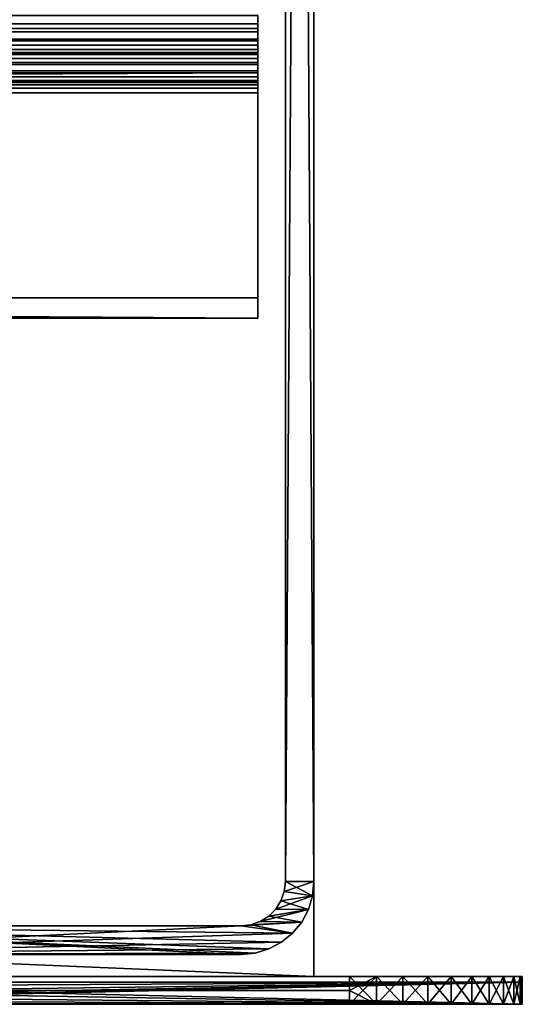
# Model space of a CAD drawing. Header units: inches. Extents: x -23.4 to 23.4, y -0.1 to 14.
# Tile 106 of 110: x 22.868 to 23.413, y 0 to 1.067. Entities that reach past the tile are written whole.
import ezdxf

# ---------------------------------------------------------------- set-up
doc = ezdxf.new("R2010")
doc.units = ezdxf.units.IN
doc.header["$LTSCALE"] = 65.185185
doc.header["$MEASUREMENT"] = 0
for name, color, linetype in [('1', 7, 'CONTINUOUS'), ('100', 7, 'CONTINUOUS'), ('107', 7, 'CONTINUOUS'), ('108', 7, 'CONTINUOUS'), ('109', 7, 'CONTINUOUS'), ('13', 7, 'CONTINUOUS'), ('16', 7, 'CONTINUOUS'), ('17', 7, 'CONTINUOUS'), ('18', 7, 'CONTINUOUS'), ('2', 7, 'CONTINUOUS'), ('206', 7, 'CONTINUOUS'), ('207', 7, 'CONTINUOUS'), ('208', 7, 'CONTINUOUS'), ('209', 7, 'CONTINUOUS'), ('210', 7, 'CONTINUOUS'), ('211', 7, 'CONTINUOUS'), ('217', 7, 'CONTINUOUS'), ('219', 7, 'CONTINUOUS'), ('220', 7, 'CONTINUOUS'), ('221', 7, 'CONTINUOUS'), ('68', 7, 'CONTINUOUS'), ('69', 7, 'CONTINUOUS'), ('7', 7, 'CONTINUOUS'), ('70', 7, 'CONTINUOUS'), ('71', 7, 'CONTINUOUS'), ('75', 7, 'CONTINUOUS'), ('79', 7, 'CONTINUOUS'), ('8', 7, 'CONTINUOUS'), ('80', 7, 'CONTINUOUS'), ('81', 7, 'CONTINUOUS'), ('84', 7, 'CONTINUOUS'), ('87', 7, 'CONTINUOUS'), ('96', 7, 'CONTINUOUS')]:
    doc.layers.add(name, color=color, linetype=linetype)

msp = doc.modelspace()

# ---------------------------------------------------------------- linework, layer by layer
at = {"layer": '1', "color": 7, "linetype": 'Continuous'}
for points in [[(23.1085, 0.054, 14.493), (22.4705, 0.054, 14.493), (22.4705, 0.054, 0.031), (23.1085, 0.054, 14.493)], [(23.1085, 0.054, 0.031), (23.1085, 0.054, 14.493), (22.4705, 0.054, 0.031), (23.1085, 0.054, 0.031)]]:
    msp.add_3dface(points, dxfattribs=at)
at = {"layer": '100', "color": 7, "linetype": 'Continuous'}
for points in [[(22.3845, 0.024, 14.565), (23.4135, 0.024, 14.565), (23.4135, 0.024, 0.031), (22.3845, 0.024, 14.565)], [(22.3845, 0.024, 14.565), (23.4135, 0.024, 0.031), (22.3845, 0.024, 0.031), (22.3845, 0.024, 14.565)]]:
    msp.add_3dface(points, dxfattribs=at)
at = {"layer": '107', "color": 7, "linetype": 'Continuous'}
for points in [[(22.3407, 0.0182, 14.565), (22.3501, 0.0104, 14.565), (23.4135, 0.024, 14.565), (22.3407, 0.0182, 14.565)], [(22.3845, 0.024, 14.565), (22.3407, 0.0182, 14.565), (23.4135, 0.024, 14.565), (22.3845, 0.024, 14.565)], [(22.3501, 0.0104, 14.565), (22.3608, 0.0047, 14.565), (23.4135, 0.024, 14.565), (22.3501, 0.0104, 14.565)], [(22.3608, 0.0047, 14.565), (22.3724, 0.0012, 14.565), (23.4135, 0.024, 14.565), (22.3608, 0.0047, 14.565)], [(22.3724, 0.0012, 14.565), (22.3845, 0, 14.565), (23.4135, 0.024, 14.565), (22.3724, 0.0012, 14.565)], [(22.3845, 0, 14.565), (23.4135, 0, 14.565), (23.4135, 0.024, 14.565), (22.3845, 0, 14.565)]]:
    msp.add_3dface(points, dxfattribs=at)
at = {"layer": '108', "color": 7, "linetype": 'Continuous'}
for points in [[(23.4135, 0, 14.565), (23.4135, 0, 0.031), (23.4135, 0.024, 14.565), (23.4135, 0, 14.565)], [(23.4135, 0.024, 14.565), (23.4135, 0, 0.031), (23.4135, 0.024, 0.031), (23.4135, 0.024, 14.565)]]:
    msp.add_3dface(points, dxfattribs=at)
at = {"layer": '109', "color": 7, "linetype": 'Continuous'}
for points in [[(23.4135, 0, 0.031), (22.3407, 0.0182, 0.031), (22.3845, 0.024, 0.031), (23.4135, 0, 0.031)], [(23.4135, 0.024, 0.031), (23.4135, 0, 0.031), (22.3845, 0.024, 0.031), (23.4135, 0.024, 0.031)], [(23.4135, 0, 0.031), (22.3501, 0.0104, 0.031), (22.3407, 0.0182, 0.031), (23.4135, 0, 0.031)], [(23.4135, 0, 0.031), (22.3608, 0.0047, 0.031), (22.3501, 0.0104, 0.031), (23.4135, 0, 0.031)], [(23.4135, 0, 0.031), (22.3724, 0.0012, 0.031), (22.3608, 0.0047, 0.031), (23.4135, 0, 0.031)], [(23.4135, 0, 0.031), (22.3845, 0, 0.031), (22.3724, 0.0012, 0.031), (23.4135, 0, 0.031)]]:
    msp.add_3dface(points, dxfattribs=at)
at = {"layer": '13', "color": 7, "linetype": 'Continuous'}
for points in [[(23.1875, 0.133, 0.031), (23.1875, 0.133, 14.493), (23.186, 0.1176, 14.493), (23.1875, 0.133, 0.031)], [(23.186, 0.1176, 0.031), (23.1875, 0.133, 0.031), (23.186, 0.1176, 14.493), (23.186, 0.1176, 0.031)], [(23.1815, 0.1028, 0.031), (23.186, 0.1176, 0.031), (23.1815, 0.1028, 14.493), (23.1815, 0.1028, 0.031)], [(23.1815, 0.1028, 14.493), (23.186, 0.1176, 0.031), (23.186, 0.1176, 14.493), (23.1815, 0.1028, 14.493)], [(23.1742, 0.0891, 0.031), (23.1815, 0.1028, 0.031), (23.1742, 0.0891, 14.493), (23.1742, 0.0891, 0.031)], [(23.1742, 0.0891, 14.493), (23.1815, 0.1028, 0.031), (23.1815, 0.1028, 14.493), (23.1742, 0.0891, 14.493)], [(23.1644, 0.0771, 0.031), (23.1742, 0.0891, 0.031), (23.1644, 0.0771, 14.493), (23.1644, 0.0771, 0.031)], [(23.1644, 0.0771, 14.493), (23.1742, 0.0891, 0.031), (23.1742, 0.0891, 14.493), (23.1644, 0.0771, 14.493)], [(23.1524, 0.0673, 0.031), (23.1644, 0.0771, 0.031), (23.1524, 0.0673, 14.493), (23.1524, 0.0673, 0.031)], [(23.1524, 0.0673, 14.493), (23.1644, 0.0771, 0.031), (23.1644, 0.0771, 14.493), (23.1524, 0.0673, 14.493)], [(23.1387, 0.06, 0.031), (23.1524, 0.0673, 0.031), (23.1387, 0.06, 14.493), (23.1387, 0.06, 0.031)], [(23.1387, 0.06, 14.493), (23.1524, 0.0673, 0.031), (23.1524, 0.0673, 14.493), (23.1387, 0.06, 14.493)], [(23.1085, 0.054, 14.493), (23.1085, 0.054, 0.031), (23.1239, 0.0555, 0.031), (23.1085, 0.054, 14.493)], [(23.1085, 0.054, 14.493), (23.1239, 0.0555, 0.031), (23.1239, 0.0555, 14.493), (23.1085, 0.054, 14.493)], [(23.1239, 0.0555, 0.031), (23.1387, 0.06, 0.031), (23.1239, 0.0555, 14.493), (23.1239, 0.0555, 0.031)], [(23.1239, 0.0555, 14.493), (23.1387, 0.06, 0.031), (23.1387, 0.06, 14.493), (23.1239, 0.0555, 14.493)]]:
    msp.add_3dface(points, dxfattribs=at)
at = {"layer": '16', "color": 7, "linetype": 'Continuous'}
for points in [[(23.1565, 0.133, 0.031), (23.1553, 0.1223, 0.031), (23.1565, 0.133, 14.493), (23.1565, 0.133, 0.031)], [(23.1565, 0.133, 14.493), (23.1553, 0.1223, 0.031), (23.1553, 0.1223, 14.493), (23.1565, 0.133, 14.493)], [(23.1553, 0.1223, 0.031), (23.1517, 0.1122, 0.031), (23.1553, 0.1223, 14.493), (23.1553, 0.1223, 0.031)], [(23.1553, 0.1223, 14.493), (23.1517, 0.1122, 0.031), (23.1517, 0.1122, 14.493), (23.1553, 0.1223, 14.493)], [(23.1517, 0.1122, 0.031), (23.146, 0.1031, 0.031), (23.1517, 0.1122, 14.493), (23.1517, 0.1122, 0.031)], [(23.1517, 0.1122, 14.493), (23.146, 0.1031, 0.031), (23.146, 0.1031, 14.493), (23.1517, 0.1122, 14.493)], [(23.146, 0.1031, 0.031), (23.1384, 0.0955, 0.031), (23.146, 0.1031, 14.493), (23.146, 0.1031, 0.031)], [(23.146, 0.1031, 14.493), (23.1384, 0.0955, 0.031), (23.1384, 0.0955, 14.493), (23.146, 0.1031, 14.493)], [(23.1192, 0.0862, 0.031), (23.1085, 0.085, 0.031), (23.1192, 0.0862, 14.493), (23.1192, 0.0862, 0.031)], [(23.1085, 0.085, 0.031), (23.1085, 0.085, 14.493), (23.1192, 0.0862, 14.493), (23.1085, 0.085, 0.031)], [(23.1293, 0.0898, 0.031), (23.1192, 0.0862, 0.031), (23.1293, 0.0898, 14.493), (23.1293, 0.0898, 0.031)], [(23.1293, 0.0898, 14.493), (23.1192, 0.0862, 0.031), (23.1192, 0.0862, 14.493), (23.1293, 0.0898, 14.493)], [(23.1384, 0.0955, 0.031), (23.1293, 0.0898, 0.031), (23.1384, 0.0955, 14.493), (23.1384, 0.0955, 0.031)], [(23.1384, 0.0955, 14.493), (23.1293, 0.0898, 0.031), (23.1293, 0.0898, 14.493), (23.1384, 0.0955, 14.493)]]:
    msp.add_3dface(points, dxfattribs=at)
at = {"layer": '17', "color": 7, "linetype": 'Continuous'}
for points in [[(23.1875, 4.9861, 0.031), (23.1875, 0.133, 0.031), (23.1565, 4.9861, 0.031), (23.1875, 4.9861, 0.031)], [(23.1565, 4.9861, 0.031), (23.1875, 0.133, 0.031), (23.1565, 0.133, 0.031), (23.1565, 4.9861, 0.031)], [(23.1565, 0.133, 0.031), (23.186, 0.1176, 0.031), (23.1553, 0.1223, 0.031), (23.1565, 0.133, 0.031)], [(23.1875, 0.133, 0.031), (23.186, 0.1176, 0.031), (23.1565, 0.133, 0.031), (23.1875, 0.133, 0.031)], [(23.1553, 0.1223, 0.031), (23.186, 0.1176, 0.031), (23.1517, 0.1122, 0.031), (23.1553, 0.1223, 0.031)], [(23.186, 0.1176, 0.031), (23.1815, 0.1028, 0.031), (23.1517, 0.1122, 0.031), (23.186, 0.1176, 0.031)], [(23.1517, 0.1122, 0.031), (23.1815, 0.1028, 0.031), (23.146, 0.1031, 0.031), (23.1517, 0.1122, 0.031)], [(23.146, 0.1031, 0.031), (23.1815, 0.1028, 0.031), (23.1384, 0.0955, 0.031), (23.146, 0.1031, 0.031)], [(23.1815, 0.1028, 0.031), (23.1742, 0.0891, 0.031), (23.1384, 0.0955, 0.031), (23.1815, 0.1028, 0.031)], [(23.1192, 0.0862, 0.031), (23.1644, 0.0771, 0.031), (23.1085, 0.085, 0.031), (23.1192, 0.0862, 0.031)], [(23.1293, 0.0898, 0.031), (23.1742, 0.0891, 0.031), (23.1192, 0.0862, 0.031), (23.1293, 0.0898, 0.031)], [(23.1742, 0.0891, 0.031), (23.1644, 0.0771, 0.031), (23.1192, 0.0862, 0.031), (23.1742, 0.0891, 0.031)], [(23.1384, 0.0955, 0.031), (23.1742, 0.0891, 0.031), (23.1293, 0.0898, 0.031), (23.1384, 0.0955, 0.031)], [(23.1085, 0.054, 0.031), (22.4705, 0.054, 0.031), (22.4705, 0.085, 0.031), (23.1085, 0.054, 0.031)], [(23.1239, 0.0555, 0.031), (23.1085, 0.054, 0.031), (22.4705, 0.085, 0.031), (23.1239, 0.0555, 0.031)], [(23.1644, 0.0771, 0.031), (23.1524, 0.0673, 0.031), (22.4705, 0.085, 0.031), (23.1644, 0.0771, 0.031)], [(23.1085, 0.085, 0.031), (23.1644, 0.0771, 0.031), (22.4705, 0.085, 0.031), (23.1085, 0.085, 0.031)], [(23.1524, 0.0673, 0.031), (23.1387, 0.06, 0.031), (22.4705, 0.085, 0.031), (23.1524, 0.0673, 0.031)], [(23.1387, 0.06, 0.031), (23.1239, 0.0555, 0.031), (22.4705, 0.085, 0.031), (23.1387, 0.06, 0.031)]]:
    msp.add_3dface(points, dxfattribs=at)
at = {"layer": '18', "color": 7, "linetype": 'Continuous'}
for points in [[(23.1875, 0.133, 14.493), (23.1875, 4.9861, 14.493), (23.1565, 0.133, 14.493), (23.1875, 0.133, 14.493)], [(23.1565, 0.133, 14.493), (23.1875, 4.9861, 14.493), (23.1565, 4.9861, 14.493), (23.1565, 0.133, 14.493)], [(23.186, 0.1176, 14.493), (23.1875, 0.133, 14.493), (23.1553, 0.1223, 14.493), (23.186, 0.1176, 14.493)], [(23.1875, 0.133, 14.493), (23.1565, 0.133, 14.493), (23.1553, 0.1223, 14.493), (23.1875, 0.133, 14.493)], [(23.1815, 0.1028, 14.493), (23.186, 0.1176, 14.493), (23.146, 0.1031, 14.493), (23.1815, 0.1028, 14.493)], [(23.186, 0.1176, 14.493), (23.1517, 0.1122, 14.493), (23.146, 0.1031, 14.493), (23.186, 0.1176, 14.493)], [(23.186, 0.1176, 14.493), (23.1553, 0.1223, 14.493), (23.1517, 0.1122, 14.493), (23.186, 0.1176, 14.493)], [(23.1742, 0.0891, 14.493), (23.1815, 0.1028, 14.493), (23.1293, 0.0898, 14.493), (23.1742, 0.0891, 14.493)], [(23.1815, 0.1028, 14.493), (23.1384, 0.0955, 14.493), (23.1293, 0.0898, 14.493), (23.1815, 0.1028, 14.493)], [(23.1815, 0.1028, 14.493), (23.146, 0.1031, 14.493), (23.1384, 0.0955, 14.493), (23.1815, 0.1028, 14.493)], [(23.1644, 0.0771, 14.493), (23.1742, 0.0891, 14.493), (23.1085, 0.085, 14.493), (23.1644, 0.0771, 14.493)], [(23.1085, 0.085, 14.493), (23.1742, 0.0891, 14.493), (23.1192, 0.0862, 14.493), (23.1085, 0.085, 14.493)], [(23.1742, 0.0891, 14.493), (23.1293, 0.0898, 14.493), (23.1192, 0.0862, 14.493), (23.1742, 0.0891, 14.493)], [(22.4705, 0.054, 14.493), (23.1644, 0.0771, 14.493), (23.1085, 0.085, 14.493), (22.4705, 0.054, 14.493)], [(22.4705, 0.085, 14.493), (22.4705, 0.054, 14.493), (23.1085, 0.085, 14.493), (22.4705, 0.085, 14.493)], [(22.4705, 0.054, 14.493), (23.1524, 0.0673, 14.493), (23.1644, 0.0771, 14.493), (22.4705, 0.054, 14.493)], [(22.4705, 0.054, 14.493), (23.1387, 0.06, 14.493), (23.1524, 0.0673, 14.493), (22.4705, 0.054, 14.493)], [(22.4705, 0.054, 14.493), (23.1239, 0.0555, 14.493), (23.1387, 0.06, 14.493), (22.4705, 0.054, 14.493)], [(22.4705, 0.054, 14.493), (23.1085, 0.054, 14.493), (23.1239, 0.0555, 14.493), (22.4705, 0.054, 14.493)]]:
    msp.add_3dface(points, dxfattribs=at)
at = {"layer": '2', "color": 7, "linetype": 'Continuous'}
for points in [[(23.1875, 4.9861, 14.493), (23.1875, 0.133, 14.493), (23.1875, 0.133, 0.031), (23.1875, 4.9861, 14.493)], [(23.1875, 4.9861, 0.031), (23.1875, 4.9861, 14.493), (23.1875, 0.133, 0.031), (23.1875, 4.9861, 0.031)]]:
    msp.add_3dface(points, dxfattribs=at)
at = {"layer": '206', "color": 7, "linetype": 'Continuous'}
for points in [[(23.1875, 0.03, 14.595), (23.1875, 2, 14.595), (-23.1875, 2, 14.595), (23.1875, 0.03, 14.595)], [(23.1875, 0.03, 14.595), (-23.1875, 2, 14.595), (-23.1875, 0.03, 14.595), (23.1875, 0.03, 14.595)]]:
    msp.add_3dface(points, dxfattribs=at)
at = {"layer": '207', "color": 7, "linetype": 'Continuous'}
for points in [[(-23.1875, 0.03, -0.03), (23.1875, 0.03, -0.03), (-23.226, 0.03, -0.75), (-23.1875, 0.03, -0.03)], [(-23.226, 0.03, -0.75), (23.1875, 0.03, -0.03), (23.226, 0.03, -0.75), (-23.226, 0.03, -0.75)], [(-23.1875, 0.03, 14.595), (-23.226, 0.03, 15.315), (23.226, 0.03, 15.315), (-23.1875, 0.03, 14.595)], [(23.1875, 0.03, 14.595), (-23.1875, 0.03, 14.595), (23.226, 0.03, 15.315), (23.1875, 0.03, 14.595)], [(23.1875, 0.03, -0.03), (23.1875, 0.03, 14.595), (23.226, 0.03, 15.315), (23.1875, 0.03, -0.03)], [(23.226, 0.03, -0.75), (23.1875, 0.03, -0.03), (23.226, 0.03, 15.315), (23.226, 0.03, -0.75)], [(23.2553, 0.03, -0.7477), (23.226, 0.03, -0.75), (23.2553, 0.03, 15.3127), (23.2553, 0.03, -0.7477)], [(23.2553, 0.03, 15.3127), (23.226, 0.03, -0.75), (23.226, 0.03, 15.315), (23.2553, 0.03, 15.3127)], [(23.2839, 0.03, -0.7408), (23.2553, 0.03, -0.7477), (23.2839, 0.03, 15.3058), (23.2839, 0.03, -0.7408)], [(23.2839, 0.03, 15.3058), (23.2553, 0.03, -0.7477), (23.2553, 0.03, 15.3127), (23.2839, 0.03, 15.3058)], [(23.3111, 0.03, -0.7296), (23.2839, 0.03, -0.7408), (23.3111, 0.03, 15.2946), (23.3111, 0.03, -0.7296)], [(23.3111, 0.03, 15.2946), (23.2839, 0.03, -0.7408), (23.2839, 0.03, 15.3058), (23.3111, 0.03, 15.2946)], [(23.3362, 0.03, -0.7142), (23.3111, 0.03, -0.7296), (23.3362, 0.03, 15.2792), (23.3362, 0.03, -0.7142)], [(23.3362, 0.03, 15.2792), (23.3111, 0.03, -0.7296), (23.3111, 0.03, 15.2946), (23.3362, 0.03, 15.2792)], [(23.3586, 0.03, -0.6951), (23.3362, 0.03, -0.7142), (23.3586, 0.03, 15.2601), (23.3586, 0.03, -0.6951)], [(23.3586, 0.03, 15.2601), (23.3362, 0.03, -0.7142), (23.3362, 0.03, 15.2792), (23.3586, 0.03, 15.2601)], [(23.3777, 0.03, -0.6727), (23.3586, 0.03, -0.6951), (23.3777, 0.03, 15.2377), (23.3777, 0.03, -0.6727)], [(23.3777, 0.03, 15.2377), (23.3586, 0.03, -0.6951), (23.3586, 0.03, 15.2601), (23.3777, 0.03, 15.2377)], [(23.3931, 0.03, -0.6476), (23.3777, 0.03, -0.6727), (23.3931, 0.03, 15.2126), (23.3931, 0.03, -0.6476)], [(23.3931, 0.03, 15.2126), (23.3777, 0.03, -0.6727), (23.3777, 0.03, 15.2377), (23.3931, 0.03, 15.2126)], [(23.4043, 0.03, -0.6204), (23.3931, 0.03, -0.6476), (23.4043, 0.03, 15.1854), (23.4043, 0.03, -0.6204)], [(23.4043, 0.03, 15.1854), (23.3931, 0.03, -0.6476), (23.3931, 0.03, 15.2126), (23.4043, 0.03, 15.1854)], [(23.4112, 0.03, -0.5918), (23.4043, 0.03, -0.6204), (23.4112, 0.03, 15.1568), (23.4112, 0.03, -0.5918)], [(23.4112, 0.03, 15.1568), (23.4043, 0.03, -0.6204), (23.4043, 0.03, 15.1854), (23.4112, 0.03, 15.1568)], [(23.4135, 0.03, -0.5625), (23.4112, 0.03, -0.5918), (23.4135, 0.03, 15.1275), (23.4135, 0.03, -0.5625)], [(23.4135, 0.03, 15.1275), (23.4112, 0.03, -0.5918), (23.4112, 0.03, 15.1568), (23.4135, 0.03, 15.1275)]]:
    msp.add_3dface(points, dxfattribs=at)
at = {"layer": '208', "color": 7, "linetype": 'Continuous'}
for points in [[(23.226, 0.03, 15.315), (-23.226, 0.03, 15.315), (23.226, 0.015, 15.315), (23.226, 0.03, 15.315)], [(-23.226, 0.03, 15.315), (-23.226, 0.015, 15.315), (23.226, 0, 15.315), (-23.226, 0.03, 15.315)], [(23.226, 0.015, 15.315), (-23.226, 0.03, 15.315), (23.226, 0, 15.315), (23.226, 0.015, 15.315)], [(-23.226, 0.015, 15.315), (-23.226, 0, 15.315), (23.226, 0, 15.315), (-23.226, 0.015, 15.315)]]:
    msp.add_3dface(points, dxfattribs=at)
at = {"layer": '209', "color": 7, "linetype": 'Continuous'}
for points in [[(23.226, 0, 15.315), (-23.226, 0, 15.315), (22.3225, 0, 14.565), (23.226, 0, 15.315)], [(-23.226, 0, -0.75), (23.226, 0, -0.75), (-22.3225, 0), (-23.226, 0, -0.75)], [(-22.3225, 0), (23.226, 0, -0.75), (22.3225, 0), (-22.3225, 0)], [(23.226, 0, -0.75), (23.226, 0, 15.315), (22.3225, 0, 14.565), (23.226, 0, -0.75)], [(22.3225, 0), (23.226, 0, -0.75), (22.3225, 0, 14.565), (22.3225, 0)], [(23.2553, 0, 15.3127), (23.226, 0, 15.315), (23.2553, 0, -0.7477), (23.2553, 0, 15.3127)], [(23.2553, 0, -0.7477), (23.226, 0, 15.315), (23.226, 0, -0.75), (23.2553, 0, -0.7477)], [(23.2839, 0, 15.3058), (23.2553, 0, 15.3127), (23.2839, 0, -0.7408), (23.2839, 0, 15.3058)], [(23.2839, 0, -0.7408), (23.2553, 0, 15.3127), (23.2553, 0, -0.7477), (23.2839, 0, -0.7408)], [(23.3111, 0, 15.2946), (23.2839, 0, 15.3058), (23.3111, 0, -0.7296), (23.3111, 0, 15.2946)], [(23.3111, 0, -0.7296), (23.2839, 0, 15.3058), (23.2839, 0, -0.7408), (23.3111, 0, -0.7296)], [(23.3362, 0, 15.2792), (23.3111, 0, 15.2946), (23.3362, 0, -0.7142), (23.3362, 0, 15.2792)], [(23.3362, 0, -0.7142), (23.3111, 0, 15.2946), (23.3111, 0, -0.7296), (23.3362, 0, -0.7142)], [(23.3586, 0, 15.2601), (23.3362, 0, 15.2792), (23.3586, 0, -0.6951), (23.3586, 0, 15.2601)], [(23.3586, 0, -0.6951), (23.3362, 0, 15.2792), (23.3362, 0, -0.7142), (23.3586, 0, -0.6951)], [(23.3777, 0, 15.2377), (23.3586, 0, 15.2601), (23.3777, 0, -0.6727), (23.3777, 0, 15.2377)], [(23.3777, 0, -0.6727), (23.3586, 0, 15.2601), (23.3586, 0, -0.6951), (23.3777, 0, -0.6727)], [(23.3931, 0, 15.2126), (23.3777, 0, 15.2377), (23.3931, 0, -0.6476), (23.3931, 0, 15.2126)], [(23.3931, 0, -0.6476), (23.3777, 0, 15.2377), (23.3777, 0, -0.6727), (23.3931, 0, -0.6476)], [(23.4043, 0, 15.1854), (23.3931, 0, 15.2126), (23.4043, 0, -0.6204), (23.4043, 0, 15.1854)], [(23.4043, 0, -0.6204), (23.3931, 0, 15.2126), (23.3931, 0, -0.6476), (23.4043, 0, -0.6204)], [(23.4112, 0, 15.1568), (23.4043, 0, 15.1854), (23.4112, 0, -0.5918), (23.4112, 0, 15.1568)], [(23.4112, 0, -0.5918), (23.4043, 0, 15.1854), (23.4043, 0, -0.6204), (23.4112, 0, -0.5918)], [(23.4135, 0, 15.1275), (23.4112, 0, 15.1568), (23.4135, 0, -0.5625), (23.4135, 0, 15.1275)], [(23.4135, 0, -0.5625), (23.4112, 0, 15.1568), (23.4112, 0, -0.5918), (23.4135, 0, -0.5625)]]:
    msp.add_3dface(points, dxfattribs=at)
at = {"layer": '210', "color": 7, "linetype": 'Continuous'}
for points in [[(-23.226, 0.03, -0.75), (23.226, 0.03, -0.75), (-23.226, 0.015, -0.75), (-23.226, 0.03, -0.75)], [(23.226, 0.03, -0.75), (-23.226, 0, -0.75), (-23.226, 0.015, -0.75), (23.226, 0.03, -0.75)], [(-23.226, 0, -0.75), (23.226, 0.03, -0.75), (23.226, 0.015, -0.75), (-23.226, 0, -0.75)], [(23.226, 0, -0.75), (-23.226, 0, -0.75), (23.226, 0.015, -0.75), (23.226, 0, -0.75)]]:
    msp.add_3dface(points, dxfattribs=at)
at = {"layer": '211', "color": 7, "linetype": 'Continuous'}
for points in [[(23.1875, 2, -0.03), (23.1875, 0.03, -0.03), (-23.1875, 0.03, -0.03), (23.1875, 2, -0.03)], [(23.1875, 2, -0.03), (-23.1875, 0.03, -0.03), (-23.1875, 2, -0.03), (23.1875, 2, -0.03)]]:
    msp.add_3dface(points, dxfattribs=at)
at = {"layer": '217', "color": 7, "linetype": 'Continuous'}
for points in [[(23.1875, 2, 14.565), (23.1875, 0.03, -0.03), (23.1875, 5, 14.565), (23.1875, 2, 14.565)], [(23.1875, 5, 14.565), (23.1875, 0.03, -0.03), (23.1875, 2), (23.1875, 5, 14.565)], [(23.1875, 0.03, 14.595), (23.1875, 0.03, -0.03), (23.1875, 2, 14.595), (23.1875, 0.03, 14.595)], [(23.1875, 2, 14.595), (23.1875, 0.03, -0.03), (23.1875, 2, 14.565), (23.1875, 2, 14.595)], [(23.1875, 2), (23.1875, 0.03, -0.03), (23.1875, 2, -0.03), (23.1875, 2)]]:
    msp.add_3dface(points, dxfattribs=at)
at = {"layer": '219', "color": 7, "linetype": 'Continuous'}
for points in [[(23.2553, 0.03, 15.3127), (23.226, 0.03, 15.315), (23.2553, 0, 15.3127), (23.2553, 0.03, 15.3127)], [(23.226, 0.03, 15.315), (23.226, 0.015, 15.315), (23.2553, 0, 15.3127), (23.226, 0.03, 15.315)], [(23.2839, 0.03, 15.3058), (23.2553, 0.03, 15.3127), (23.2839, 0, 15.3058), (23.2839, 0.03, 15.3058)], [(23.2553, 0.03, 15.3127), (23.2553, 0, 15.3127), (23.2839, 0, 15.3058), (23.2553, 0.03, 15.3127)], [(23.3111, 0.03, 15.2946), (23.2839, 0.03, 15.3058), (23.3111, 0, 15.2946), (23.3111, 0.03, 15.2946)], [(23.2839, 0.03, 15.3058), (23.2839, 0, 15.3058), (23.3111, 0, 15.2946), (23.2839, 0.03, 15.3058)], [(23.3362, 0.03, 15.2792), (23.3111, 0.03, 15.2946), (23.3362, 0, 15.2792), (23.3362, 0.03, 15.2792)], [(23.3111, 0.03, 15.2946), (23.3111, 0, 15.2946), (23.3362, 0, 15.2792), (23.3111, 0.03, 15.2946)], [(23.3586, 0.03, 15.2601), (23.3362, 0.03, 15.2792), (23.3586, 0, 15.2601), (23.3586, 0.03, 15.2601)], [(23.3362, 0.03, 15.2792), (23.3362, 0, 15.2792), (23.3586, 0, 15.2601), (23.3362, 0.03, 15.2792)], [(23.3777, 0.03, 15.2377), (23.3586, 0.03, 15.2601), (23.3777, 0, 15.2377), (23.3777, 0.03, 15.2377)], [(23.3586, 0.03, 15.2601), (23.3586, 0, 15.2601), (23.3777, 0, 15.2377), (23.3586, 0.03, 15.2601)], [(23.3931, 0.03, 15.2126), (23.3777, 0.03, 15.2377), (23.3931, 0, 15.2126), (23.3931, 0.03, 15.2126)], [(23.3777, 0.03, 15.2377), (23.3777, 0, 15.2377), (23.3931, 0, 15.2126), (23.3777, 0.03, 15.2377)], [(23.4043, 0.03, 15.1854), (23.3931, 0.03, 15.2126), (23.4043, 0, 15.1854), (23.4043, 0.03, 15.1854)], [(23.3931, 0.03, 15.2126), (23.3931, 0, 15.2126), (23.4043, 0, 15.1854), (23.3931, 0.03, 15.2126)], [(23.4112, 0.03, 15.1568), (23.4043, 0.03, 15.1854), (23.4112, 0, 15.1568), (23.4112, 0.03, 15.1568)], [(23.4043, 0.03, 15.1854), (23.4043, 0, 15.1854), (23.4112, 0, 15.1568), (23.4043, 0.03, 15.1854)], [(23.4135, 0.03, 15.1275), (23.4112, 0.03, 15.1568), (23.4135, 0.015, 15.1275), (23.4135, 0.03, 15.1275)], [(23.4112, 0.03, 15.1568), (23.4112, 0, 15.1568), (23.4135, 0, 15.1275), (23.4112, 0.03, 15.1568)], [(23.4112, 0.03, 15.1568), (23.4135, 0, 15.1275), (23.4135, 0.015, 15.1275), (23.4112, 0.03, 15.1568)], [(23.226, 0.015, 15.315), (23.226, 0, 15.315), (23.2553, 0, 15.3127), (23.226, 0.015, 15.315)]]:
    msp.add_3dface(points, dxfattribs=at)
at = {"layer": '220', "color": 7, "linetype": 'Continuous'}
for points in [[(23.4135, 0.03, -0.5625), (23.4135, 0.03, 15.1275), (23.4135, 0.015, -0.5625), (23.4135, 0.03, -0.5625)], [(23.4135, 0, -0.5625), (23.4135, 0.03, 15.1275), (23.4135, 0.015, 15.1275), (23.4135, 0, -0.5625)], [(23.4135, 0.03, 15.1275), (23.4135, 0, -0.5625), (23.4135, 0.015, -0.5625), (23.4135, 0.03, 15.1275)], [(23.4135, 0, 15.1275), (23.4135, 0, -0.5625), (23.4135, 0.015, 15.1275), (23.4135, 0, 15.1275)]]:
    msp.add_3dface(points, dxfattribs=at)
at = {"layer": '221', "color": 7, "linetype": 'Continuous'}
for points in [[(23.226, 0.03, -0.75), (23.2553, 0.03, -0.7477), (23.226, 0.015, -0.75), (23.226, 0.03, -0.75)], [(23.2553, 0.03, -0.7477), (23.2553, 0, -0.7477), (23.226, 0, -0.75), (23.2553, 0.03, -0.7477)], [(23.2553, 0.03, -0.7477), (23.226, 0, -0.75), (23.226, 0.015, -0.75), (23.2553, 0.03, -0.7477)], [(23.2553, 0.03, -0.7477), (23.2839, 0.03, -0.7408), (23.2553, 0, -0.7477), (23.2553, 0.03, -0.7477)], [(23.2839, 0.03, -0.7408), (23.2839, 0, -0.7408), (23.2553, 0, -0.7477), (23.2839, 0.03, -0.7408)], [(23.2839, 0.03, -0.7408), (23.3111, 0.03, -0.7296), (23.2839, 0, -0.7408), (23.2839, 0.03, -0.7408)], [(23.3111, 0.03, -0.7296), (23.3111, 0, -0.7296), (23.2839, 0, -0.7408), (23.3111, 0.03, -0.7296)], [(23.3111, 0.03, -0.7296), (23.3362, 0.03, -0.7142), (23.3111, 0, -0.7296), (23.3111, 0.03, -0.7296)], [(23.3362, 0.03, -0.7142), (23.3362, 0, -0.7142), (23.3111, 0, -0.7296), (23.3362, 0.03, -0.7142)], [(23.3362, 0.03, -0.7142), (23.3586, 0.03, -0.6951), (23.3362, 0, -0.7142), (23.3362, 0.03, -0.7142)], [(23.3586, 0.03, -0.6951), (23.3586, 0, -0.6951), (23.3362, 0, -0.7142), (23.3586, 0.03, -0.6951)], [(23.3586, 0.03, -0.6951), (23.3777, 0.03, -0.6727), (23.3586, 0, -0.6951), (23.3586, 0.03, -0.6951)], [(23.3777, 0.03, -0.6727), (23.3777, 0, -0.6727), (23.3586, 0, -0.6951), (23.3777, 0.03, -0.6727)], [(23.3777, 0.03, -0.6727), (23.3931, 0.03, -0.6476), (23.3777, 0, -0.6727), (23.3777, 0.03, -0.6727)], [(23.3931, 0.03, -0.6476), (23.3931, 0, -0.6476), (23.3777, 0, -0.6727), (23.3931, 0.03, -0.6476)], [(23.3931, 0.03, -0.6476), (23.4043, 0.03, -0.6204), (23.3931, 0, -0.6476), (23.3931, 0.03, -0.6476)], [(23.4043, 0.03, -0.6204), (23.4043, 0, -0.6204), (23.3931, 0, -0.6476), (23.4043, 0.03, -0.6204)], [(23.4043, 0.03, -0.6204), (23.4112, 0.03, -0.5918), (23.4043, 0, -0.6204), (23.4043, 0.03, -0.6204)], [(23.4112, 0.03, -0.5918), (23.4112, 0, -0.5918), (23.4043, 0, -0.6204), (23.4112, 0.03, -0.5918)], [(23.4112, 0.03, -0.5918), (23.4135, 0.03, -0.5625), (23.4112, 0, -0.5918), (23.4112, 0.03, -0.5918)], [(23.4112, 0, -0.5918), (23.4135, 0.03, -0.5625), (23.4135, 0.015, -0.5625), (23.4112, 0, -0.5918)], [(23.4135, 0, -0.5625), (23.4112, 0, -0.5918), (23.4135, 0.015, -0.5625), (23.4135, 0, -0.5625)]]:
    msp.add_3dface(points, dxfattribs=at)
at = {"layer": '68', "color": 7, "linetype": 'Continuous'}
for points in [[(-23.1265, 1, 14.493), (-23.1265, 1, 14.095), (23.1265, 1, 14.095), (-23.1265, 1, 14.493)], [(23.1265, 1, 14.493), (-23.1265, 1, 14.493), (23.1265, 1, 14.095), (23.1265, 1, 14.493)]]:
    msp.add_3dface(points, dxfattribs=at)
at = {"layer": '69', "color": 7, "linetype": 'Continuous'}
for points in [[(-23.1265, 0.988, 14.066), (-23.1265, 0.744, 13.822), (23.1265, 0.744, 13.822), (-23.1265, 0.988, 14.066)], [(23.1265, 0.988, 14.066), (-23.1265, 0.988, 14.066), (23.1265, 0.744, 13.822), (23.1265, 0.988, 14.066)]]:
    msp.add_3dface(points, dxfattribs=at)
at = {"layer": '7', "color": 7, "linetype": 'Continuous'}
for points in [[(23.1565, 4.9861, 0.031), (23.1565, 0.133, 0.031), (23.1565, 0.133, 14.493), (23.1565, 4.9861, 0.031)], [(23.1565, 4.9861, 0.031), (23.1565, 0.133, 14.493), (23.1565, 4.9861, 14.493), (23.1565, 4.9861, 0.031)]]:
    msp.add_3dface(points, dxfattribs=at)
at = {"layer": '70', "color": 7, "linetype": 'Continuous'}
for points in [[(23.1265, 0.7659, 13.8001), (-23.1265, 0.7659, 13.8001), (23.1265, 1.0099, 14.0441), (23.1265, 0.7659, 13.8001)], [(-23.1265, 0.7659, 13.8001), (-23.1265, 1.0099, 14.0441), (23.1265, 1.0099, 14.0441), (-23.1265, 0.7659, 13.8001)]]:
    msp.add_3dface(points, dxfattribs=at)
at = {"layer": '71', "color": 7, "linetype": 'Continuous'}
for points in [[(-23.1265, 1.031, 14.095), (-23.1265, 1.031, 14.493), (23.1265, 1.031, 14.493), (-23.1265, 1.031, 14.095)], [(23.1265, 1.031, 14.095), (-23.1265, 1.031, 14.095), (23.1265, 1.031, 14.493), (23.1265, 1.031, 14.095)]]:
    msp.add_3dface(points, dxfattribs=at)
at = {"layer": '75', "color": 7, "linetype": 'Continuous'}
for points in [[(23.1265, 0.744, 13.822), (-23.1265, 0.744, 13.822), (23.1265, 0.7659, 13.8001), (23.1265, 0.744, 13.822)], [(23.1265, 0.7659, 13.8001), (-23.1265, 0.744, 13.822), (-23.1265, 0.7659, 13.8001), (23.1265, 0.7659, 13.8001)]]:
    msp.add_3dface(points, dxfattribs=at)
at = {"layer": '79', "color": 7, "linetype": 'Continuous'}
for points in [[(23.1265, 1.072, 14.565), (-23.1265, 1.072, 14.565), (-23.1265, 1.058, 14.5636), (23.1265, 1.072, 14.565)], [(23.1265, 1.072, 14.565), (-23.1265, 1.058, 14.5636), (23.1265, 1.058, 14.5636), (23.1265, 1.072, 14.565)], [(-23.1265, 1.058, 14.5636), (-23.1265, 1.0444, 14.5595), (23.1265, 1.058, 14.5636), (-23.1265, 1.058, 14.5636)], [(23.1265, 1.058, 14.5636), (-23.1265, 1.0444, 14.5595), (23.1265, 1.0444, 14.5595), (23.1265, 1.058, 14.5636)], [(-23.1265, 1.0444, 14.5595), (-23.1265, 1.032, 14.5529), (23.1265, 1.0444, 14.5595), (-23.1265, 1.0444, 14.5595)], [(23.1265, 1.0444, 14.5595), (-23.1265, 1.032, 14.5529), (23.1265, 1.032, 14.5529), (23.1265, 1.0444, 14.5595)], [(-23.1265, 1.032, 14.5529), (-23.1265, 1.0211, 14.5439), (23.1265, 1.032, 14.5529), (-23.1265, 1.032, 14.5529)], [(23.1265, 1.032, 14.5529), (-23.1265, 1.0211, 14.5439), (23.1265, 1.0211, 14.5439), (23.1265, 1.032, 14.5529)], [(-23.1265, 1.0211, 14.5439), (-23.1265, 1.0121, 14.533), (23.1265, 1.0211, 14.5439), (-23.1265, 1.0211, 14.5439)], [(23.1265, 1.0211, 14.5439), (-23.1265, 1.0121, 14.533), (23.1265, 1.0121, 14.533), (23.1265, 1.0211, 14.5439)], [(-23.1265, 1.0121, 14.533), (-23.1265, 1.0055, 14.5206), (23.1265, 1.0121, 14.533), (-23.1265, 1.0121, 14.533)], [(23.1265, 1.0121, 14.533), (-23.1265, 1.0055, 14.5206), (23.1265, 1.0055, 14.5206), (23.1265, 1.0121, 14.533)], [(-23.1265, 1.0055, 14.5206), (-23.1265, 1.0014, 14.507), (23.1265, 1.0055, 14.5206), (-23.1265, 1.0055, 14.5206)], [(23.1265, 1.0055, 14.5206), (-23.1265, 1.0014, 14.507), (23.1265, 1.0014, 14.507), (23.1265, 1.0055, 14.5206)], [(-23.1265, 1, 14.493), (23.1265, 1, 14.493), (23.1265, 1.0014, 14.507), (-23.1265, 1, 14.493)], [(-23.1265, 1.0014, 14.507), (-23.1265, 1, 14.493), (23.1265, 1.0014, 14.507), (-23.1265, 1.0014, 14.507)]]:
    msp.add_3dface(points, dxfattribs=at)
at = {"layer": '8', "color": 7, "linetype": 'Continuous'}
for points in [[(23.1085, 0.085, 0.031), (22.4705, 0.085, 0.031), (22.4705, 0.085, 14.493), (23.1085, 0.085, 0.031)], [(23.1085, 0.085, 0.031), (22.4705, 0.085, 14.493), (23.1085, 0.085, 14.493), (23.1085, 0.085, 0.031)]]:
    msp.add_3dface(points, dxfattribs=at)
at = {"layer": '80', "color": 7, "linetype": 'Continuous'}
for points in [[(23.1265, 1, 14.095), (-23.1265, 1, 14.095), (-23.1265, 0.9992, 14.087), (23.1265, 1, 14.095)], [(23.1265, 1, 14.095), (-23.1265, 0.9992, 14.087), (23.1265, 0.9992, 14.087), (23.1265, 1, 14.095)], [(-23.1265, 0.9992, 14.087), (-23.1265, 0.9969, 14.0793), (23.1265, 0.9992, 14.087), (-23.1265, 0.9992, 14.087)], [(23.1265, 0.9992, 14.087), (-23.1265, 0.9969, 14.0793), (23.1265, 0.9969, 14.0793), (23.1265, 0.9992, 14.087)], [(-23.1265, 0.9969, 14.0793), (-23.1265, 0.9931, 14.0722), (23.1265, 0.9969, 14.0793), (-23.1265, 0.9969, 14.0793)], [(23.1265, 0.9969, 14.0793), (-23.1265, 0.9931, 14.0722), (23.1265, 0.9931, 14.0722), (23.1265, 0.9969, 14.0793)], [(-23.1265, 0.988, 14.066), (23.1265, 0.988, 14.066), (23.1265, 0.9931, 14.0722), (-23.1265, 0.988, 14.066)], [(-23.1265, 0.9931, 14.0722), (-23.1265, 0.988, 14.066), (23.1265, 0.9931, 14.0722), (-23.1265, 0.9931, 14.0722)]]:
    msp.add_3dface(points, dxfattribs=at)
at = {"layer": '81', "color": 7, "linetype": 'Continuous'}
for points in [[(-23.1265, 1.031, 14.095), (23.1265, 1.031, 14.095), (23.1265, 1.0296, 14.0809), (-23.1265, 1.031, 14.095)], [(-23.1265, 1.0296, 14.0809), (-23.1265, 1.031, 14.095), (23.1265, 1.0296, 14.0809), (-23.1265, 1.0296, 14.0809)], [(-23.1265, 1.0255, 14.0674), (-23.1265, 1.0296, 14.0809), (23.1265, 1.0255, 14.0674), (-23.1265, 1.0255, 14.0674)], [(23.1265, 1.0255, 14.0674), (-23.1265, 1.0296, 14.0809), (23.1265, 1.0296, 14.0809), (23.1265, 1.0255, 14.0674)], [(-23.1265, 1.0189, 14.055), (-23.1265, 1.0255, 14.0674), (23.1265, 1.0189, 14.055), (-23.1265, 1.0189, 14.055)], [(23.1265, 1.0189, 14.055), (-23.1265, 1.0255, 14.0674), (23.1265, 1.0255, 14.0674), (23.1265, 1.0189, 14.055)], [(23.1265, 1.0099, 14.0441), (-23.1265, 1.0099, 14.0441), (-23.1265, 1.0189, 14.055), (23.1265, 1.0099, 14.0441)], [(23.1265, 1.0099, 14.0441), (-23.1265, 1.0189, 14.055), (23.1265, 1.0189, 14.055), (23.1265, 1.0099, 14.0441)]]:
    msp.add_3dface(points, dxfattribs=at)
at = {"layer": '84', "color": 7, "linetype": 'Continuous'}
for points in [[(-23.1265, 1.072, 14.534), (23.1265, 1.072, 14.534), (23.1265, 1.0629, 14.533), (-23.1265, 1.072, 14.534)], [(-23.1265, 1.0629, 14.533), (-23.1265, 1.072, 14.534), (23.1265, 1.0629, 14.533), (-23.1265, 1.0629, 14.533)], [(-23.1265, 1.0542, 14.5299), (-23.1265, 1.0629, 14.533), (23.1265, 1.0542, 14.5299), (-23.1265, 1.0542, 14.5299)], [(23.1265, 1.0542, 14.5299), (-23.1265, 1.0629, 14.533), (23.1265, 1.0629, 14.533), (23.1265, 1.0542, 14.5299)], [(-23.1265, 1.0464, 14.5251), (-23.1265, 1.0542, 14.5299), (23.1265, 1.0464, 14.5251), (-23.1265, 1.0464, 14.5251)], [(23.1265, 1.0464, 14.5251), (-23.1265, 1.0542, 14.5299), (23.1265, 1.0542, 14.5299), (23.1265, 1.0464, 14.5251)], [(-23.1265, 1.0399, 14.5186), (-23.1265, 1.0464, 14.5251), (23.1265, 1.0399, 14.5186), (-23.1265, 1.0399, 14.5186)], [(23.1265, 1.0399, 14.5186), (-23.1265, 1.0464, 14.5251), (23.1265, 1.0464, 14.5251), (23.1265, 1.0399, 14.5186)], [(-23.1265, 1.0351, 14.5108), (-23.1265, 1.0399, 14.5186), (23.1265, 1.0351, 14.5108), (-23.1265, 1.0351, 14.5108)], [(23.1265, 1.0351, 14.5108), (-23.1265, 1.0399, 14.5186), (23.1265, 1.0399, 14.5186), (23.1265, 1.0351, 14.5108)], [(-23.1265, 1.032, 14.5021), (-23.1265, 1.0351, 14.5108), (23.1265, 1.032, 14.5021), (-23.1265, 1.032, 14.5021)], [(23.1265, 1.032, 14.5021), (-23.1265, 1.0351, 14.5108), (23.1265, 1.0351, 14.5108), (23.1265, 1.032, 14.5021)], [(23.1265, 1.031, 14.493), (-23.1265, 1.031, 14.493), (-23.1265, 1.032, 14.5021), (23.1265, 1.031, 14.493)], [(23.1265, 1.031, 14.493), (-23.1265, 1.032, 14.5021), (23.1265, 1.032, 14.5021), (23.1265, 1.031, 14.493)]]:
    msp.add_3dface(points, dxfattribs=at)
at = {"layer": '87', "color": 7, "linetype": 'Continuous'}
for points in [[(23.1265, 1.072, 14.565), (23.1265, 1.058, 14.5636), (23.1265, 1.072, 14.534), (23.1265, 1.072, 14.565)], [(23.1265, 1.072, 14.534), (23.1265, 1.058, 14.5636), (23.1265, 1.0629, 14.533), (23.1265, 1.072, 14.534)], [(23.1265, 1.058, 14.5636), (23.1265, 1.0542, 14.5299), (23.1265, 1.0629, 14.533), (23.1265, 1.058, 14.5636)], [(23.1265, 1.058, 14.5636), (23.1265, 1.0444, 14.5595), (23.1265, 1.0542, 14.5299), (23.1265, 1.058, 14.5636)], [(23.1265, 1.0444, 14.5595), (23.1265, 1.0464, 14.5251), (23.1265, 1.0542, 14.5299), (23.1265, 1.0444, 14.5595)], [(23.1265, 1.0444, 14.5595), (23.1265, 1.0399, 14.5186), (23.1265, 1.0464, 14.5251), (23.1265, 1.0444, 14.5595)], [(23.1265, 1.0444, 14.5595), (23.1265, 1.032, 14.5529), (23.1265, 1.0399, 14.5186), (23.1265, 1.0444, 14.5595)], [(23.1265, 1.032, 14.5529), (23.1265, 1.0351, 14.5108), (23.1265, 1.0399, 14.5186), (23.1265, 1.032, 14.5529)], [(23.1265, 1.032, 14.5529), (23.1265, 1.032, 14.5021), (23.1265, 1.0351, 14.5108), (23.1265, 1.032, 14.5529)], [(23.1265, 1.032, 14.5529), (23.1265, 1.0211, 14.5439), (23.1265, 1.031, 14.493), (23.1265, 1.032, 14.5529)], [(23.1265, 1.032, 14.5529), (23.1265, 1.031, 14.493), (23.1265, 1.032, 14.5021), (23.1265, 1.032, 14.5529)], [(23.1265, 1.0211, 14.5439), (23.1265, 1.031, 14.095), (23.1265, 1.031, 14.493), (23.1265, 1.0211, 14.5439)], [(23.1265, 1.031, 14.095), (23.1265, 1.0211, 14.5439), (23.1265, 1.0296, 14.0809), (23.1265, 1.031, 14.095)], [(23.1265, 1.0211, 14.5439), (23.1265, 1.0255, 14.0674), (23.1265, 1.0296, 14.0809), (23.1265, 1.0211, 14.5439)], [(23.1265, 1.0211, 14.5439), (23.1265, 1.0189, 14.055), (23.1265, 1.0255, 14.0674), (23.1265, 1.0211, 14.5439)], [(23.1265, 1.0211, 14.5439), (23.1265, 1.0121, 14.533), (23.1265, 1.0189, 14.055), (23.1265, 1.0211, 14.5439)], [(23.1265, 1.0121, 14.533), (23.1265, 1.0099, 14.0441), (23.1265, 1.0189, 14.055), (23.1265, 1.0121, 14.533)], [(23.1265, 1.0121, 14.533), (23.1265, 1.0055, 14.5206), (23.1265, 1.0099, 14.0441), (23.1265, 1.0121, 14.533)], [(23.1265, 0.9931, 14.0722), (23.1265, 0.988, 14.066), (23.1265, 1.0099, 14.0441), (23.1265, 0.9931, 14.0722)], [(23.1265, 0.988, 14.066), (23.1265, 0.7659, 13.8001), (23.1265, 1.0099, 14.0441), (23.1265, 0.988, 14.066)], [(23.1265, 1, 14.493), (23.1265, 1, 14.095), (23.1265, 1.0099, 14.0441), (23.1265, 1, 14.493)], [(23.1265, 1.0014, 14.507), (23.1265, 1, 14.493), (23.1265, 1.0099, 14.0441), (23.1265, 1.0014, 14.507)], [(23.1265, 1, 14.095), (23.1265, 0.9992, 14.087), (23.1265, 1.0099, 14.0441), (23.1265, 1, 14.095)], [(23.1265, 0.9992, 14.087), (23.1265, 0.9969, 14.0793), (23.1265, 1.0099, 14.0441), (23.1265, 0.9992, 14.087)], [(23.1265, 0.9969, 14.0793), (23.1265, 0.9931, 14.0722), (23.1265, 1.0099, 14.0441), (23.1265, 0.9969, 14.0793)], [(23.1265, 1.0055, 14.5206), (23.1265, 1.0014, 14.507), (23.1265, 1.0099, 14.0441), (23.1265, 1.0055, 14.5206)], [(23.1265, 0.988, 14.066), (23.1265, 0.744, 13.822), (23.1265, 0.7659, 13.8001), (23.1265, 0.988, 14.066)]]:
    msp.add_3dface(points, dxfattribs=at)
at = {"layer": '96', "color": 7, "linetype": 'Continuous'}
for points in [[(23.4135, 0, 14.565), (22.3845, 0, 14.565), (22.3845, 0, 0.031), (23.4135, 0, 14.565)], [(23.4135, 0, 0.031), (23.4135, 0, 14.565), (22.3845, 0, 0.031), (23.4135, 0, 0.031)]]:
    msp.add_3dface(points, dxfattribs=at)

doc.saveas('drawing.dxf')
